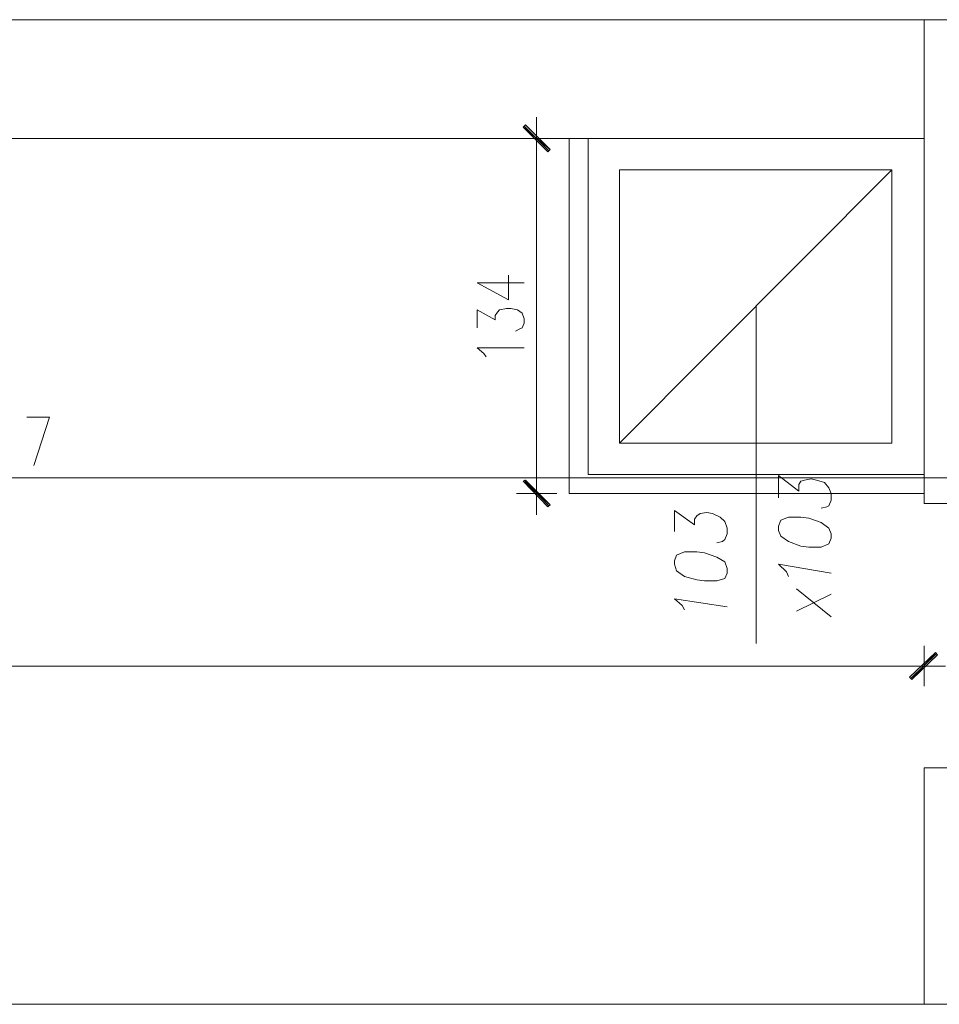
# Model space of a CAD drawing. Header units: inches. Extents: x -1441 to 3871, y -4351 to 2413.
# Tile 232 of 256: x 714 to 1061, y 424 to 796. Entities that reach past the tile are written whole.
import ezdxf

# ---------------------------------------------------------------- set-up
doc = ezdxf.new("R2010")
doc.units = ezdxf.units.IN
doc.header["$MEASUREMENT"] = 0
for name, color, linetype in [('at_Entity', 7, 'Continuous'), ('at_Rect', 7, 'Continuous'), ('at_Solid', 7, 'Continuous')]:
    doc.layers.add(name, color=color, linetype=linetype)

msp = doc.modelspace()

# ---------------------------------------------------------------- hatches: boundary and pattern name
at = {"layer": 'at_Solid', "lineweight": 15}
for points in [[(904.62702, 756.06688), (903.78265, 755.2082), (913.93891, 746.76452)], [(903.78265, 755.2082), (913.93891, 746.76452), (913.08978, 745.90584)], [(913.93891, 612.57209), (903.78265, 621.44511), (904.62702, 621.87445)], [(913.08978, 611.71341), (913.93891, 612.57209), (903.78265, 621.44511)], [(1059.55177, 556.66255), (1050.65968, 546.54922), (1049.81531, 547.3602)], [(1060.39614, 555.85158), (1059.55177, 556.66255), (1050.65968, 546.54922)]]:
    msp.add_hatch(color=7, dxfattribs=at).paths.add_polyline_path(points)

# ---------------------------------------------------------------- linework, layer by layer
at = {"layer": 'at_Entity', "color": 7, "lineweight": 15}
for p, q in [((60.16402, 795.85233), (1080.29364, 795.85233)), ((1055.3204, 613.00143), (1055.3204, 795.85233)), ((904.62702, 756.06688), (903.78265, 755.2082)), ((913.51912, 746.33518), (904.20245, 755.63754)), ((913.93891, 746.76452), (904.62702, 756.06688)), ((908.8584, 742.51883), (908.8584, 759.02455)), ((903.78265, 755.2082), (913.93891, 746.76452)), ((903.78265, 755.2082), (913.93891, 746.76452)), ((913.08978, 745.90584), (903.78265, 755.2082)), ((1055.3204, 750.96251), (85.13726, 750.96251)), ((901.24001, 750.96251), (916.48156, 750.96251)), ((921.13274, 616.77008), (921.13274, 750.96251)), ((928.33133, 750.96251), (924.52452, 750.96251)), ((908.8584, 745.4765), (908.8584, 622.73312)), ((913.93891, 746.76452), (913.08978, 745.90584)), ((1043.04129, 739.13182), (940.1811, 635.85183)), ((886.4278, 696.38869), (898.27757, 690.04401)), ((886.4278, 696.38869), (904.20245, 696.38869)), ((898.27757, 690.04401), (898.27757, 699.34636)), ((886.4278, 679.45364), (886.4278, 686.22766)), ((886.4278, 686.22766), (893.19705, 682.41131)), ((893.19705, 684.08096), (894.04619, 685.36898)), ((894.04619, 685.36898), (894.89055, 686.22766)), ((894.89055, 686.22766), (897.4332, 686.657)), ((897.4332, 686.657), (899.12193, 686.657)), ((899.12193, 686.657), (901.66458, 686.22766)), ((901.66458, 686.22766), (903.35808, 684.93964)), ((903.35808, 684.93964), (904.20245, 682.84065)), ((991.82586, 687.46797), (991.82586, 560.04956)), ((893.19705, 682.41131), (893.19705, 684.08096)), ((904.20245, 681.12329), (903.35808, 679.45364)), ((904.20245, 682.84065), (904.20245, 681.12329)), ((902.50894, 679.0243), (900.81544, 678.16562)), ((903.35808, 679.45364), (902.50894, 679.0243)), ((888.96567, 669.72194), (886.4278, 671.82094)), ((886.4278, 671.82094), (904.20245, 671.82094)), ((889.81004, 668.43392), (888.96567, 669.72194)), ((716.26149, 645.58352), (724.72902, 645.58352)), ((724.72902, 645.58352), (718.80413, 627.36045)), ((908.8584, 625.26146), (908.8584, 608.75574)), ((1316.48759, 622.73312), (90.64235, 622.73312)), ((903.78265, 621.44511), (904.62702, 621.87445)), ((913.93891, 612.57209), (903.78265, 621.44511)), ((903.78265, 621.44511), (913.08978, 611.71341)), ((913.93891, 612.57209), (903.78265, 621.44511)), ((904.20245, 621.87445), (913.51912, 612.14275)), ((904.62702, 621.87445), (913.93891, 612.57209)), ((1000.28862, 615.10042), (1000.28862, 623.5441)), ((1000.28862, 623.5441), (1007.91178, 617.62876)), ((1007.91178, 620.15709), (1008.75615, 621.44511)), ((1008.75615, 621.44511), (1010.02508, 621.87445)), ((1010.02508, 621.87445), (1012.56296, 622.30378)), ((1012.56296, 622.30378), (1014.68103, 621.87445)), ((1014.68103, 621.87445), (1017.64347, 621.01577)), ((1055.3204, 623.97344), (1055.3204, 620.58643)), ((1007.91178, 617.62876), (1007.91178, 620.15709)), ((1017.64347, 621.01577), (1019.33698, 618.91677)), ((1019.33698, 618.91677), (1020.18612, 616.77008)), ((916.48156, 616.77008), (901.24001, 616.77008)), ((1055.3204, 616.77008), (921.13274, 616.77008)), ((1020.18612, 614.24174), (1019.33698, 612.14275)), ((1020.18612, 616.77008), (1020.18612, 614.24174)), ((913.08978, 611.71341), (913.93891, 612.57209)), ((960.92296, 602.41106), (960.92296, 610.42539)), ((960.92296, 610.42539), (968.54612, 604.93939)), ((1018.49261, 611.71341), (1016.37454, 611.28407)), ((1019.33698, 612.14275), (1018.49261, 611.71341)), ((1055.3204, 613.00143), (1080.29364, 613.00143)), ((968.54612, 607.03838), (969.39049, 608.3264)), ((968.54612, 604.93939), (968.54612, 607.03838)), ((969.39049, 608.3264), (970.65943, 609.18508)), ((970.65943, 609.18508), (973.1973, 609.61442)), ((973.1973, 609.61442), (975.31537, 609.18508)), ((975.31537, 609.18508), (978.27782, 607.89706)), ((978.27782, 607.89706), (979.97132, 606.22741)), ((1001.13776, 606.65675), (1000.28862, 604.51005)), ((1004.1002, 607.89706), (1001.13776, 606.65675)), ((1008.75615, 607.89706), (1004.1002, 607.89706)), ((1011.71859, 607.46772), (1008.75615, 607.89706)), ((1016.37454, 605.79807), (1011.71859, 607.46772)), ((979.97132, 606.22741), (980.82046, 603.65137)), ((980.82046, 603.65137), (980.82046, 601.55238)), ((1000.28862, 604.51005), (1000.28862, 602.8404)), ((1000.28862, 602.8404), (1001.13776, 600.6937)), ((1019.33698, 603.65137), (1016.37454, 605.79807)), ((1020.18612, 601.55238), (1019.33698, 603.65137)), ((979.97132, 599.45339), (979.12695, 598.59471)), ((980.82046, 601.55238), (979.97132, 599.45339)), ((1001.13776, 600.6937), (1004.1002, 598.59471)), ((1019.33698, 597.73603), (1020.18612, 599.88272)), ((1020.18612, 599.88272), (1020.18612, 601.55238)), ((979.12695, 598.59471), (977.00888, 598.16537)), ((1004.1002, 598.59471), (1008.75615, 596.87735)), ((1008.75615, 596.87735), (1011.71859, 596.49571)), ((1011.71859, 596.49571), (1016.37454, 596.49571)), ((1016.37454, 596.49571), (1019.33698, 597.73603)), ((961.7721, 593.49034), (960.92296, 591.39134)), ((964.73454, 594.77836), (961.7721, 593.49034)), ((969.39049, 594.77836), (964.73454, 594.77836)), ((972.35293, 594.34902), (969.39049, 594.77836)), ((977.00888, 592.67936), (972.35293, 594.34902)), ((979.97132, 590.962), (977.00888, 592.67936)), ((960.92296, 591.39134), (960.92296, 590.10333)), ((960.92296, 590.10333), (961.7721, 587.57499)), ((980.82046, 588.43367), (979.97132, 590.962)), ((980.82046, 586.71631), (980.82046, 588.43367)), ((1003.25106, 587.14565), (1000.28862, 590.10333)), ((1000.28862, 590.10333), (1020.18612, 586.71631)), ((961.7721, 587.57499), (964.73454, 585.476)), ((964.73454, 585.476), (969.39049, 584.18798)), ((969.39049, 584.18798), (972.35293, 583.75864)), ((977.00888, 583.75864), (979.97132, 584.61732)), ((979.97132, 584.61732), (980.82046, 586.71631)), ((1004.1002, 585.476), (1003.25106, 587.14565)), ((972.35293, 583.75864), (977.00888, 583.75864)), ((1020.18612, 570.2106), (1007.06264, 580.80097)), ((963.89017, 574.45629), (960.92296, 576.98462)), ((960.92296, 576.98462), (980.82046, 574.02695)), ((1020.18612, 578.70198), (1007.06264, 572.3573)), ((964.73454, 572.78663), (963.89017, 574.45629)), ((1055.3204, 559.23859), (1055.3204, 543.97319)), ((1049.81531, 547.3602), (1059.55177, 556.66255)), ((1050.23988, 546.93086), (1059.97634, 556.28092)), ((1059.55177, 556.66255), (1050.65968, 546.54922)), ((1059.55177, 556.66255), (1050.65968, 546.54922)), ((1050.65968, 546.54922), (1060.39614, 555.85158)), ((1060.39614, 555.85158), (1059.55177, 556.66255)), ((1049.39074, 551.60589), (314.98652, 551.60589)), ((1046.85287, 551.60589), (1063.35858, 551.60589)), ((1050.65968, 546.54922), (1049.81531, 547.3602)), ((1055.3204, 423.75814), (1055.3204, 513.10845)), ((1055.3204, 513.10845), (1080.29364, 513.10845)), ((1105.26689, 423.75814), (3.86808, 423.75814))]:
    msp.add_line(p, q, dxfattribs=at)
at = {"layer": 'at_Rect', "color": 7, "lineweight": 15}
for p, q in [((1055.31801, 750.96012), (928.33133, 750.96012)), ((928.33133, 623.97344), (928.33133, 750.96012)), ((1055.31801, 750.96012), (1055.31801, 623.97344)), ((1043.03986, 739.13564), (940.1811, 739.13564)), ((940.1811, 635.85183), (940.1811, 739.13564)), ((1043.03986, 739.13564), (1043.03986, 635.85183)), ((940.1811, 635.85183), (1043.03986, 635.85183)), ((928.33133, 623.97344), (1055.31801, 623.97344))]:
    msp.add_line(p, q, dxfattribs=at)

doc.saveas('drawing.dxf')
